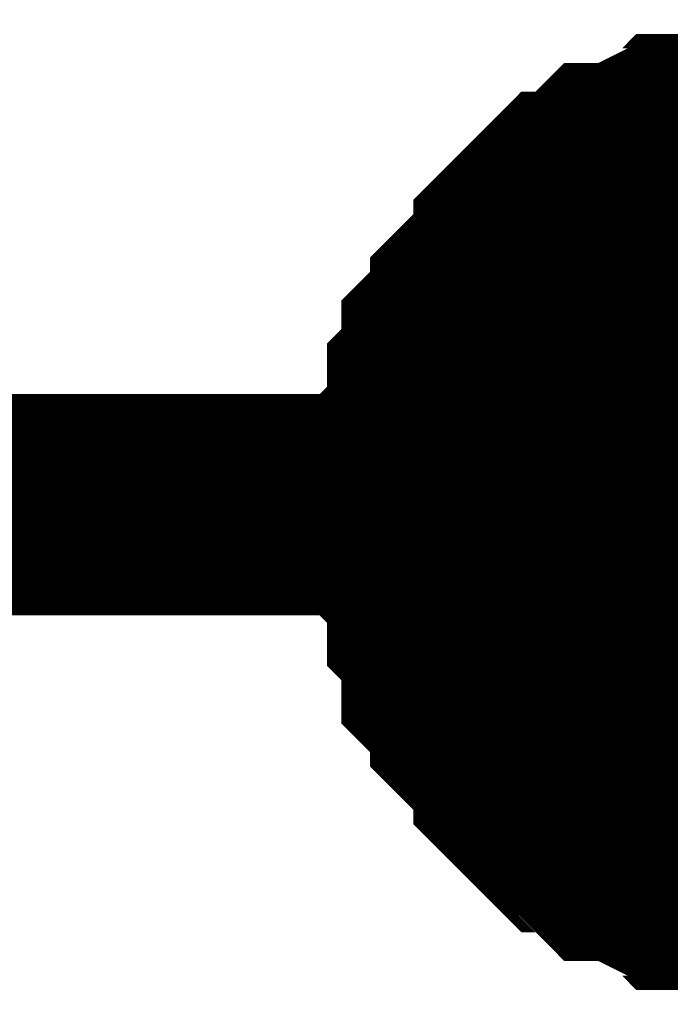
# Model space of a CAD drawing. Header units: inches. Extents: x 0 to 292, y 0 to 193.
# Tile 102 of 112: x 210.579 to 211.46, y 160.359 to 161.692. Entities that reach past the tile are written whole.
import ezdxf

# ---------------------------------------------------------------- set-up
doc = ezdxf.new("R2010")
doc.units = ezdxf.units.IN
doc.layers.add('Sheet', color=255, linetype='Continuous')

msp = doc.modelspace()

# ---------------------------------------------------------------- linework, layer by layer
at = {"layer": 'Sheet'}
for points in [[(211.1256, 161.0356, 0.2997, 0.2997, 0), (211.1256, 161.0551, 0.2997, 0.2997, 0), (211.1256, 161.0941, 0.2997, 0.2997, 0), (211.1256, 161.1136, 0.2997, 0.2997, 0), (211.1451, 161.133, 0.2997, 0.2997, 0), (211.1451, 161.1525, 0.2997, 0.2997, 0), (211.1451, 161.1915, 0.2997, 0.2997, 0), (211.1646, 161.211, 0.2997, 0.2997, 0), (211.1646, 161.2305, 0.2997, 0.2997, 0), (211.1646, 161.25, 0.2997, 0.2997, 0), (211.1841, 161.2695, 0.2997, 0.2997, 0), (211.2036, 161.289, 0.2997, 0.2997, 0), (211.2036, 161.3085, 0.2997, 0.2997, 0), (211.2231, 161.328, 0.2997, 0.2997, 0), (211.2425, 161.3474, 0.2997, 0.2997, 0), (211.262, 161.3669, 0.2997, 0.2997, 0), (211.262, 161.3864, 0.2997, 0.2997, 0), (211.2815, 161.4059, 0.2997, 0.2997, 0), (211.301, 161.4254, 0.2997, 0.2997, 0), (211.3205, 161.4449, 0.2997, 0.2997, 0), (211.34, 161.4449, 0.2997, 0.2997, 0), (211.3594, 161.4644, 0.2997, 0.2997, 0), (211.3789, 161.4839, 0.2997, 0.2997, 0), (211.3984, 161.4839, 0.2997, 0.2997, 0), (211.4374, 161.5034, 0.2997, 0.2997, 0), (211.4569, 161.5034, 0.2997, 0.2997, 0), (211.4763, 161.5229, 0.2997, 0.2997, 0), (211.4958, 161.5229, 0.2997, 0.2997, 0), (211.5348, 161.5229, 0.2997, 0.2997, 0), (211.5543, 161.5424, 0.2997, 0.2997, 0), (211.5738, 161.5424, 0.2997, 0.2997, 0), (211.6127, 161.5424, 0.2997, 0.2997, 0)], [(211.1256, 161.0356, 0.2997, 0.2997, 0), (211.1256, 161.0551, 0.2997, 0.2997, 0), (211.1256, 161.0941, 0.2997, 0.2997, 0), (211.1256, 161.1136, 0.2997, 0.2997, 0), (211.1451, 161.133, 0.2997, 0.2997, 0), (211.1451, 161.1525, 0.2997, 0.2997, 0), (211.1451, 161.1915, 0.2997, 0.2997, 0), (211.1646, 161.211, 0.2997, 0.2997, 0), (211.1646, 161.2305, 0.2997, 0.2997, 0), (211.1646, 161.25, 0.2997, 0.2997, 0), (211.1841, 161.2695, 0.2997, 0.2997, 0), (211.2036, 161.289, 0.2997, 0.2997, 0), (211.2036, 161.3085, 0.2997, 0.2997, 0), (211.2231, 161.328, 0.2997, 0.2997, 0), (211.2425, 161.3474, 0.2997, 0.2997, 0), (211.262, 161.3669, 0.2997, 0.2997, 0), (211.262, 161.3864, 0.2997, 0.2997, 0), (211.2815, 161.4059, 0.2997, 0.2997, 0), (211.301, 161.4254, 0.2997, 0.2997, 0), (211.3205, 161.4449, 0.2997, 0.2997, 0), (211.34, 161.4449, 0.2997, 0.2997, 0), (211.3594, 161.4644, 0.2997, 0.2997, 0), (211.3789, 161.4839, 0.2997, 0.2997, 0), (211.3984, 161.4839, 0.2997, 0.2997, 0), (211.4374, 161.5034, 0.2997, 0.2997, 0), (211.4569, 161.5034, 0.2997, 0.2997, 0), (211.4763, 161.5229, 0.2997, 0.2997, 0), (211.4958, 161.5229, 0.2997, 0.2997, 0), (211.5348, 161.5229, 0.2997, 0.2997, 0), (211.5543, 161.5424, 0.2997, 0.2997, 0), (211.5738, 161.5424, 0.2997, 0.2997, 0), (211.6127, 161.5424, 0.2997, 0.2997, 0)], [(211.1256, 161.0356, 0.2997, 0.2997, 0), (211.1256, 161.0551, 0.2997, 0.2997, 0), (211.1256, 161.0941, 0.2997, 0.2997, 0), (211.1256, 161.1136, 0.2997, 0.2997, 0), (211.1451, 161.133, 0.2997, 0.2997, 0), (211.1451, 161.1525, 0.2997, 0.2997, 0), (211.1451, 161.1915, 0.2997, 0.2997, 0), (211.1646, 161.211, 0.2997, 0.2997, 0), (211.1646, 161.2305, 0.2997, 0.2997, 0), (211.1646, 161.25, 0.2997, 0.2997, 0), (211.1841, 161.2695, 0.2997, 0.2997, 0), (211.2036, 161.289, 0.2997, 0.2997, 0), (211.2036, 161.3085, 0.2997, 0.2997, 0), (211.2231, 161.328, 0.2997, 0.2997, 0), (211.2425, 161.3474, 0.2997, 0.2997, 0), (211.262, 161.3669, 0.2997, 0.2997, 0), (211.262, 161.3864, 0.2997, 0.2997, 0), (211.2815, 161.4059, 0.2997, 0.2997, 0), (211.301, 161.4254, 0.2997, 0.2997, 0), (211.3205, 161.4449, 0.2997, 0.2997, 0), (211.34, 161.4449, 0.2997, 0.2997, 0), (211.3594, 161.4644, 0.2997, 0.2997, 0), (211.3789, 161.4839, 0.2997, 0.2997, 0), (211.3984, 161.4839, 0.2997, 0.2997, 0), (211.4374, 161.5034, 0.2997, 0.2997, 0), (211.4569, 161.5034, 0.2997, 0.2997, 0), (211.4763, 161.5229, 0.2997, 0.2997, 0), (211.4958, 161.5229, 0.2997, 0.2997, 0), (211.5348, 161.5229, 0.2997, 0.2997, 0), (211.5543, 161.5424, 0.2997, 0.2997, 0), (211.5738, 161.5424, 0.2997, 0.2997, 0), (211.6127, 161.5424, 0.2997, 0.2997, 0)], [(211.1256, 161.0356, 0.2997, 0.2997, 0), (211.1256, 161.0551, 0.2997, 0.2997, 0), (211.1256, 161.0941, 0.2997, 0.2997, 0), (211.1256, 161.1136, 0.2997, 0.2997, 0), (211.1451, 161.133, 0.2997, 0.2997, 0), (211.1451, 161.1525, 0.2997, 0.2997, 0), (211.1451, 161.1915, 0.2997, 0.2997, 0), (211.1646, 161.211, 0.2997, 0.2997, 0), (211.1646, 161.2305, 0.2997, 0.2997, 0), (211.1646, 161.25, 0.2997, 0.2997, 0), (211.1841, 161.2695, 0.2997, 0.2997, 0), (211.2036, 161.289, 0.2997, 0.2997, 0), (211.2036, 161.3085, 0.2997, 0.2997, 0), (211.2231, 161.328, 0.2997, 0.2997, 0), (211.2425, 161.3474, 0.2997, 0.2997, 0), (211.262, 161.3669, 0.2997, 0.2997, 0), (211.262, 161.3864, 0.2997, 0.2997, 0), (211.2815, 161.4059, 0.2997, 0.2997, 0), (211.301, 161.4254, 0.2997, 0.2997, 0), (211.3205, 161.4449, 0.2997, 0.2997, 0), (211.34, 161.4449, 0.2997, 0.2997, 0), (211.3594, 161.4644, 0.2997, 0.2997, 0), (211.3789, 161.4839, 0.2997, 0.2997, 0), (211.3984, 161.4839, 0.2997, 0.2997, 0), (211.4374, 161.5034, 0.2997, 0.2997, 0), (211.4569, 161.5034, 0.2997, 0.2997, 0), (211.4763, 161.5229, 0.2997, 0.2997, 0), (211.4958, 161.5229, 0.2997, 0.2997, 0), (211.5348, 161.5229, 0.2997, 0.2997, 0), (211.5543, 161.5424, 0.2997, 0.2997, 0), (211.5738, 161.5424, 0.2997, 0.2997, 0), (211.6127, 161.5424, 0.2997, 0.2997, 0)], [(211.1256, 161.0356, 0.2997, 0.2997, 0), (211.1256, 161.0551, 0.2997, 0.2997, 0), (211.1256, 161.0941, 0.2997, 0.2997, 0), (211.1256, 161.1136, 0.2997, 0.2997, 0), (211.1451, 161.133, 0.2997, 0.2997, 0), (211.1451, 161.1525, 0.2997, 0.2997, 0), (211.1451, 161.1915, 0.2997, 0.2997, 0), (211.1646, 161.211, 0.2997, 0.2997, 0), (211.1646, 161.2305, 0.2997, 0.2997, 0), (211.1646, 161.25, 0.2997, 0.2997, 0), (211.1841, 161.2695, 0.2997, 0.2997, 0), (211.2036, 161.289, 0.2997, 0.2997, 0), (211.2036, 161.3085, 0.2997, 0.2997, 0), (211.2231, 161.328, 0.2997, 0.2997, 0), (211.2425, 161.3474, 0.2997, 0.2997, 0), (211.262, 161.3669, 0.2997, 0.2997, 0), (211.262, 161.3864, 0.2997, 0.2997, 0), (211.2815, 161.4059, 0.2997, 0.2997, 0), (211.301, 161.4254, 0.2997, 0.2997, 0), (211.3205, 161.4449, 0.2997, 0.2997, 0), (211.34, 161.4449, 0.2997, 0.2997, 0), (211.3594, 161.4644, 0.2997, 0.2997, 0), (211.3789, 161.4839, 0.2997, 0.2997, 0), (211.3984, 161.4839, 0.2997, 0.2997, 0), (211.4374, 161.5034, 0.2997, 0.2997, 0), (211.4569, 161.5034, 0.2997, 0.2997, 0), (211.4763, 161.5229, 0.2997, 0.2997, 0), (211.4958, 161.5229, 0.2997, 0.2997, 0), (211.5348, 161.5229, 0.2997, 0.2997, 0), (211.5543, 161.5424, 0.2997, 0.2997, 0), (211.5738, 161.5424, 0.2997, 0.2997, 0), (211.6127, 161.5424, 0.2997, 0.2997, 0)], [(211.1256, 161.0356, 0.0991, 0.0991, 0), (211.1256, 161.0551, 0.0991, 0.0991, 0), (211.1256, 161.0941, 0.0991, 0.0991, 0), (211.1256, 161.1136, 0.0991, 0.0991, 0), (211.1451, 161.133, 0.0991, 0.0991, 0), (211.1451, 161.1525, 0.0991, 0.0991, 0), (211.1451, 161.1915, 0.0991, 0.0991, 0), (211.1646, 161.211, 0.0991, 0.0991, 0), (211.1646, 161.2305, 0.0991, 0.0991, 0), (211.1646, 161.25, 0.0991, 0.0991, 0), (211.1841, 161.2695, 0.0991, 0.0991, 0), (211.2036, 161.289, 0.0991, 0.0991, 0), (211.2036, 161.3085, 0.0991, 0.0991, 0), (211.2231, 161.328, 0.0991, 0.0991, 0), (211.2425, 161.3474, 0.0991, 0.0991, 0), (211.262, 161.3669, 0.0991, 0.0991, 0), (211.262, 161.3864, 0.0991, 0.0991, 0), (211.2815, 161.4059, 0.0991, 0.0991, 0), (211.301, 161.4254, 0.0991, 0.0991, 0), (211.3205, 161.4449, 0.0991, 0.0991, 0), (211.34, 161.4449, 0.0991, 0.0991, 0), (211.3594, 161.4644, 0.0991, 0.0991, 0), (211.3789, 161.4839, 0.0991, 0.0991, 0), (211.3984, 161.4839, 0.0991, 0.0991, 0), (211.4374, 161.5034, 0.0991, 0.0991, 0), (211.4569, 161.5034, 0.0991, 0.0991, 0), (211.4763, 161.5229, 0.0991, 0.0991, 0), (211.4958, 161.5229, 0.0991, 0.0991, 0), (211.5348, 161.5229, 0.0991, 0.0991, 0)], [(211.1256, 161.0356, 0.0991, 0.0991, 0), (211.1256, 161.0551, 0.0991, 0.0991, 0), (211.1256, 161.0941, 0.0991, 0.0991, 0), (211.1256, 161.1136, 0.0991, 0.0991, 0), (211.1451, 161.133, 0.0991, 0.0991, 0), (211.1451, 161.1525, 0.0991, 0.0991, 0), (211.1451, 161.1915, 0.0991, 0.0991, 0), (211.1646, 161.211, 0.0991, 0.0991, 0), (211.1646, 161.2305, 0.0991, 0.0991, 0), (211.1646, 161.25, 0.0991, 0.0991, 0), (211.1841, 161.2695, 0.0991, 0.0991, 0), (211.2036, 161.289, 0.0991, 0.0991, 0), (211.2036, 161.3085, 0.0991, 0.0991, 0), (211.2231, 161.328, 0.0991, 0.0991, 0), (211.2425, 161.3474, 0.0991, 0.0991, 0), (211.262, 161.3669, 0.0991, 0.0991, 0), (211.262, 161.3864, 0.0991, 0.0991, 0), (211.2815, 161.4059, 0.0991, 0.0991, 0), (211.301, 161.4254, 0.0991, 0.0991, 0), (211.3205, 161.4449, 0.0991, 0.0991, 0), (211.34, 161.4449, 0.0991, 0.0991, 0), (211.3594, 161.4644, 0.0991, 0.0991, 0), (211.3789, 161.4839, 0.0991, 0.0991, 0), (211.3984, 161.4839, 0.0991, 0.0991, 0), (211.4374, 161.5034, 0.0991, 0.0991, 0), (211.4569, 161.5034, 0.0991, 0.0991, 0), (211.4763, 161.5229, 0.0991, 0.0991, 0), (211.4958, 161.5229, 0.0991, 0.0991, 0), (211.5348, 161.5229, 0.0991, 0.0991, 0)], [(211.1256, 161.0356, 0.0991, 0.0991, 0), (211.1256, 161.0551, 0.0991, 0.0991, 0), (211.1256, 161.0941, 0.0991, 0.0991, 0), (211.1256, 161.1136, 0.0991, 0.0991, 0), (211.1451, 161.133, 0.0991, 0.0991, 0), (211.1451, 161.1525, 0.0991, 0.0991, 0), (211.1451, 161.1915, 0.0991, 0.0991, 0), (211.1646, 161.211, 0.0991, 0.0991, 0), (211.1646, 161.2305, 0.0991, 0.0991, 0), (211.1646, 161.25, 0.0991, 0.0991, 0), (211.1841, 161.2695, 0.0991, 0.0991, 0), (211.2036, 161.289, 0.0991, 0.0991, 0), (211.2036, 161.3085, 0.0991, 0.0991, 0), (211.2231, 161.328, 0.0991, 0.0991, 0), (211.2425, 161.3474, 0.0991, 0.0991, 0), (211.262, 161.3669, 0.0991, 0.0991, 0), (211.262, 161.3864, 0.0991, 0.0991, 0), (211.2815, 161.4059, 0.0991, 0.0991, 0), (211.301, 161.4254, 0.0991, 0.0991, 0), (211.3205, 161.4449, 0.0991, 0.0991, 0), (211.34, 161.4449, 0.0991, 0.0991, 0), (211.3594, 161.4644, 0.0991, 0.0991, 0), (211.3789, 161.4839, 0.0991, 0.0991, 0), (211.3984, 161.4839, 0.0991, 0.0991, 0), (211.4374, 161.5034, 0.0991, 0.0991, 0), (211.4569, 161.5034, 0.0991, 0.0991, 0), (211.4763, 161.5229, 0.0991, 0.0991, 0), (211.4958, 161.5229, 0.0991, 0.0991, 0), (211.5348, 161.5229, 0.0991, 0.0991, 0)], [(211.1256, 161.0356, 0.0991, 0.0991, 0), (211.1256, 161.0551, 0.0991, 0.0991, 0), (211.1256, 161.0941, 0.0991, 0.0991, 0), (211.1256, 161.1136, 0.0991, 0.0991, 0), (211.1451, 161.133, 0.0991, 0.0991, 0), (211.1451, 161.1525, 0.0991, 0.0991, 0), (211.1451, 161.1915, 0.0991, 0.0991, 0), (211.1646, 161.211, 0.0991, 0.0991, 0), (211.1646, 161.2305, 0.0991, 0.0991, 0), (211.1646, 161.25, 0.0991, 0.0991, 0), (211.1841, 161.2695, 0.0991, 0.0991, 0), (211.2036, 161.289, 0.0991, 0.0991, 0), (211.2036, 161.3085, 0.0991, 0.0991, 0), (211.2231, 161.328, 0.0991, 0.0991, 0), (211.2425, 161.3474, 0.0991, 0.0991, 0), (211.262, 161.3669, 0.0991, 0.0991, 0), (211.262, 161.3864, 0.0991, 0.0991, 0), (211.2815, 161.4059, 0.0991, 0.0991, 0), (211.301, 161.4254, 0.0991, 0.0991, 0), (211.3205, 161.4449, 0.0991, 0.0991, 0), (211.34, 161.4449, 0.0991, 0.0991, 0), (211.3594, 161.4644, 0.0991, 0.0991, 0), (211.3789, 161.4839, 0.0991, 0.0991, 0), (211.3984, 161.4839, 0.0991, 0.0991, 0), (211.4374, 161.5034, 0.0991, 0.0991, 0), (211.4569, 161.5034, 0.0991, 0.0991, 0), (211.4763, 161.5229, 0.0991, 0.0991, 0), (211.4958, 161.5229, 0.0991, 0.0991, 0), (211.5348, 161.5229, 0.0991, 0.0991, 0)], [(211.1256, 161.0356, 0.0991, 0.0991, 0), (211.1256, 161.0551, 0.0991, 0.0991, 0), (211.1256, 161.0941, 0.0991, 0.0991, 0), (211.1256, 161.1136, 0.0991, 0.0991, 0), (211.1451, 161.133, 0.0991, 0.0991, 0), (211.1451, 161.1525, 0.0991, 0.0991, 0), (211.1451, 161.1915, 0.0991, 0.0991, 0), (211.1646, 161.211, 0.0991, 0.0991, 0), (211.1646, 161.2305, 0.0991, 0.0991, 0), (211.1646, 161.25, 0.0991, 0.0991, 0), (211.1841, 161.2695, 0.0991, 0.0991, 0), (211.2036, 161.289, 0.0991, 0.0991, 0), (211.2036, 161.3085, 0.0991, 0.0991, 0), (211.2231, 161.328, 0.0991, 0.0991, 0), (211.2425, 161.3474, 0.0991, 0.0991, 0), (211.262, 161.3669, 0.0991, 0.0991, 0), (211.262, 161.3864, 0.0991, 0.0991, 0), (211.2815, 161.4059, 0.0991, 0.0991, 0), (211.301, 161.4254, 0.0991, 0.0991, 0), (211.3205, 161.4449, 0.0991, 0.0991, 0), (211.34, 161.4449, 0.0991, 0.0991, 0), (211.3594, 161.4644, 0.0991, 0.0991, 0), (211.3789, 161.4839, 0.0991, 0.0991, 0), (211.3984, 161.4839, 0.0991, 0.0991, 0), (211.4374, 161.5034, 0.0991, 0.0991, 0), (211.4569, 161.5034, 0.0991, 0.0991, 0), (211.4763, 161.5229, 0.0991, 0.0991, 0), (211.4958, 161.5229, 0.0991, 0.0991, 0), (211.5348, 161.5229, 0.0991, 0.0991, 0)], [(184.7057, 161.0356, 0.2997, 0.2997, 0), (189.791, 161.0356, 0.2997, 0.2997, 0), (189.9858, 161.0356, 0.2997, 0.2997, 0), (196.3959, 161.0356, 0.2997, 0.2997, 0), (211.6322, 161.0356, 0.2997, 0.2997, 0), (227.3751, 161.0356, 0.2997, 0.2997, 0)], [(211.6127, 160.5093, 0.2997, 0.2997, 0), (211.5738, 160.5093, 0.2997, 0.2997, 0), (211.5543, 160.5093, 0.2997, 0.2997, 0), (211.5348, 160.5288, 0.2997, 0.2997, 0), (211.4958, 160.5288, 0.2997, 0.2997, 0), (211.4763, 160.5288, 0.2997, 0.2997, 0), (211.4569, 160.5483, 0.2997, 0.2997, 0), (211.4374, 160.5483, 0.2997, 0.2997, 0), (211.3984, 160.5678, 0.2997, 0.2997, 0), (211.3789, 160.5678, 0.2997, 0.2997, 0), (211.3594, 160.5873, 0.2997, 0.2997, 0), (211.34, 160.6068, 0.2997, 0.2997, 0), (211.3205, 160.6068, 0.2997, 0.2997, 0), (211.301, 160.6263, 0.2997, 0.2997, 0), (211.2815, 160.6458, 0.2997, 0.2997, 0), (211.262, 160.6653, 0.2997, 0.2997, 0), (211.262, 160.6847, 0.2997, 0.2997, 0), (211.2425, 160.7042, 0.2997, 0.2997, 0), (211.2231, 160.7237, 0.2997, 0.2997, 0), (211.2036, 160.7432, 0.2997, 0.2997, 0), (211.2036, 160.7627, 0.2997, 0.2997, 0), (211.1841, 160.7822, 0.2997, 0.2997, 0), (211.1646, 160.8017, 0.2997, 0.2997, 0), (211.1646, 160.8212, 0.2997, 0.2997, 0), (211.1646, 160.8602, 0.2997, 0.2997, 0), (211.1451, 160.8797, 0.2997, 0.2997, 0), (211.1451, 160.8992, 0.2997, 0.2997, 0), (211.1451, 160.9381, 0.2997, 0.2997, 0), (211.1256, 160.9576, 0.2997, 0.2997, 0), (211.1256, 160.9771, 0.2997, 0.2997, 0), (211.1256, 161.0161, 0.2997, 0.2997, 0), (211.1256, 161.0356, 0.2997, 0.2997, 0)], [(211.1256, 161.0356, 0.2997, 0.2997, 0), (211.1256, 161.0356, 0.2997, 0.2997, 0)], [(211.6127, 160.5093, 0.2997, 0.2997, 0), (211.5738, 160.5093, 0.2997, 0.2997, 0), (211.5543, 160.5093, 0.2997, 0.2997, 0), (211.5348, 160.5288, 0.2997, 0.2997, 0), (211.4958, 160.5288, 0.2997, 0.2997, 0), (211.4763, 160.5288, 0.2997, 0.2997, 0), (211.4569, 160.5483, 0.2997, 0.2997, 0), (211.4374, 160.5483, 0.2997, 0.2997, 0), (211.3984, 160.5678, 0.2997, 0.2997, 0), (211.3789, 160.5678, 0.2997, 0.2997, 0), (211.3594, 160.5873, 0.2997, 0.2997, 0), (211.34, 160.6068, 0.2997, 0.2997, 0), (211.3205, 160.6068, 0.2997, 0.2997, 0), (211.301, 160.6263, 0.2997, 0.2997, 0), (211.2815, 160.6458, 0.2997, 0.2997, 0), (211.262, 160.6653, 0.2997, 0.2997, 0), (211.262, 160.6847, 0.2997, 0.2997, 0), (211.2425, 160.7042, 0.2997, 0.2997, 0), (211.2231, 160.7237, 0.2997, 0.2997, 0), (211.2036, 160.7432, 0.2997, 0.2997, 0), (211.2036, 160.7627, 0.2997, 0.2997, 0), (211.1841, 160.7822, 0.2997, 0.2997, 0), (211.1646, 160.8017, 0.2997, 0.2997, 0), (211.1646, 160.8212, 0.2997, 0.2997, 0), (211.1646, 160.8602, 0.2997, 0.2997, 0), (211.1451, 160.8797, 0.2997, 0.2997, 0), (211.1451, 160.8992, 0.2997, 0.2997, 0), (211.1451, 160.9381, 0.2997, 0.2997, 0), (211.1256, 160.9576, 0.2997, 0.2997, 0), (211.1256, 160.9771, 0.2997, 0.2997, 0), (211.1256, 161.0161, 0.2997, 0.2997, 0), (211.1256, 161.0356, 0.2997, 0.2997, 0)], [(211.1256, 161.0356, 0.2997, 0.2997, 0), (211.1256, 161.0356, 0.2997, 0.2997, 0)], [(211.6127, 160.5093, 0.2997, 0.2997, 0), (211.5738, 160.5093, 0.2997, 0.2997, 0), (211.5543, 160.5093, 0.2997, 0.2997, 0), (211.5348, 160.5288, 0.2997, 0.2997, 0), (211.4958, 160.5288, 0.2997, 0.2997, 0), (211.4763, 160.5288, 0.2997, 0.2997, 0), (211.4569, 160.5483, 0.2997, 0.2997, 0), (211.4374, 160.5483, 0.2997, 0.2997, 0), (211.3984, 160.5678, 0.2997, 0.2997, 0), (211.3789, 160.5678, 0.2997, 0.2997, 0), (211.3594, 160.5873, 0.2997, 0.2997, 0), (211.34, 160.6068, 0.2997, 0.2997, 0), (211.3205, 160.6068, 0.2997, 0.2997, 0), (211.301, 160.6263, 0.2997, 0.2997, 0), (211.2815, 160.6458, 0.2997, 0.2997, 0), (211.262, 160.6653, 0.2997, 0.2997, 0), (211.262, 160.6847, 0.2997, 0.2997, 0), (211.2425, 160.7042, 0.2997, 0.2997, 0), (211.2231, 160.7237, 0.2997, 0.2997, 0), (211.2036, 160.7432, 0.2997, 0.2997, 0), (211.2036, 160.7627, 0.2997, 0.2997, 0), (211.1841, 160.7822, 0.2997, 0.2997, 0), (211.1646, 160.8017, 0.2997, 0.2997, 0), (211.1646, 160.8212, 0.2997, 0.2997, 0), (211.1646, 160.8602, 0.2997, 0.2997, 0), (211.1451, 160.8797, 0.2997, 0.2997, 0), (211.1451, 160.8992, 0.2997, 0.2997, 0), (211.1451, 160.9381, 0.2997, 0.2997, 0), (211.1256, 160.9576, 0.2997, 0.2997, 0), (211.1256, 160.9771, 0.2997, 0.2997, 0), (211.1256, 161.0161, 0.2997, 0.2997, 0), (211.1256, 161.0356, 0.2997, 0.2997, 0)], [(211.1256, 161.0356, 0.2997, 0.2997, 0), (211.1256, 161.0356, 0.2997, 0.2997, 0)], [(211.6127, 160.5093, 0.2997, 0.2997, 0), (211.5738, 160.5093, 0.2997, 0.2997, 0), (211.5543, 160.5093, 0.2997, 0.2997, 0), (211.5348, 160.5288, 0.2997, 0.2997, 0), (211.4958, 160.5288, 0.2997, 0.2997, 0), (211.4763, 160.5288, 0.2997, 0.2997, 0), (211.4569, 160.5483, 0.2997, 0.2997, 0), (211.4374, 160.5483, 0.2997, 0.2997, 0), (211.3984, 160.5678, 0.2997, 0.2997, 0), (211.3789, 160.5678, 0.2997, 0.2997, 0), (211.3594, 160.5873, 0.2997, 0.2997, 0), (211.34, 160.6068, 0.2997, 0.2997, 0), (211.3205, 160.6068, 0.2997, 0.2997, 0), (211.301, 160.6263, 0.2997, 0.2997, 0), (211.2815, 160.6458, 0.2997, 0.2997, 0), (211.262, 160.6653, 0.2997, 0.2997, 0), (211.262, 160.6847, 0.2997, 0.2997, 0), (211.2425, 160.7042, 0.2997, 0.2997, 0), (211.2231, 160.7237, 0.2997, 0.2997, 0), (211.2036, 160.7432, 0.2997, 0.2997, 0), (211.2036, 160.7627, 0.2997, 0.2997, 0), (211.1841, 160.7822, 0.2997, 0.2997, 0), (211.1646, 160.8017, 0.2997, 0.2997, 0), (211.1646, 160.8212, 0.2997, 0.2997, 0), (211.1646, 160.8602, 0.2997, 0.2997, 0), (211.1451, 160.8797, 0.2997, 0.2997, 0), (211.1451, 160.8992, 0.2997, 0.2997, 0), (211.1451, 160.9381, 0.2997, 0.2997, 0), (211.1256, 160.9576, 0.2997, 0.2997, 0), (211.1256, 160.9771, 0.2997, 0.2997, 0), (211.1256, 161.0161, 0.2997, 0.2997, 0), (211.1256, 161.0356, 0.2997, 0.2997, 0)], [(211.1256, 161.0356, 0.2997, 0.2997, 0), (211.1256, 161.0356, 0.2997, 0.2997, 0)], [(211.6127, 160.5093, 0.2997, 0.2997, 0), (211.5738, 160.5093, 0.2997, 0.2997, 0), (211.5543, 160.5093, 0.2997, 0.2997, 0), (211.5348, 160.5288, 0.2997, 0.2997, 0), (211.4958, 160.5288, 0.2997, 0.2997, 0), (211.4763, 160.5288, 0.2997, 0.2997, 0), (211.4569, 160.5483, 0.2997, 0.2997, 0), (211.4374, 160.5483, 0.2997, 0.2997, 0), (211.3984, 160.5678, 0.2997, 0.2997, 0), (211.3789, 160.5678, 0.2997, 0.2997, 0), (211.3594, 160.5873, 0.2997, 0.2997, 0), (211.34, 160.6068, 0.2997, 0.2997, 0), (211.3205, 160.6068, 0.2997, 0.2997, 0), (211.301, 160.6263, 0.2997, 0.2997, 0), (211.2815, 160.6458, 0.2997, 0.2997, 0), (211.262, 160.6653, 0.2997, 0.2997, 0), (211.262, 160.6847, 0.2997, 0.2997, 0), (211.2425, 160.7042, 0.2997, 0.2997, 0), (211.2231, 160.7237, 0.2997, 0.2997, 0), (211.2036, 160.7432, 0.2997, 0.2997, 0), (211.2036, 160.7627, 0.2997, 0.2997, 0), (211.1841, 160.7822, 0.2997, 0.2997, 0), (211.1646, 160.8017, 0.2997, 0.2997, 0), (211.1646, 160.8212, 0.2997, 0.2997, 0), (211.1646, 160.8602, 0.2997, 0.2997, 0), (211.1451, 160.8797, 0.2997, 0.2997, 0), (211.1451, 160.8992, 0.2997, 0.2997, 0), (211.1451, 160.9381, 0.2997, 0.2997, 0), (211.1256, 160.9576, 0.2997, 0.2997, 0), (211.1256, 160.9771, 0.2997, 0.2997, 0), (211.1256, 161.0161, 0.2997, 0.2997, 0), (211.1256, 161.0356, 0.2997, 0.2997, 0)], [(211.1256, 161.0356, 0.2997, 0.2997, 0), (211.1256, 161.0356, 0.2997, 0.2997, 0)], [(211.5348, 160.5288, 0.0991, 0.0991, 0), (211.4958, 160.5288, 0.0991, 0.0991, 0), (211.4763, 160.5288, 0.0991, 0.0991, 0), (211.4569, 160.5483, 0.0991, 0.0991, 0), (211.4374, 160.5483, 0.0991, 0.0991, 0), (211.3984, 160.5678, 0.0991, 0.0991, 0), (211.3789, 160.5678, 0.0991, 0.0991, 0), (211.3594, 160.5873, 0.0991, 0.0991, 0), (211.34, 160.6068, 0.0991, 0.0991, 0), (211.3205, 160.6068, 0.0991, 0.0991, 0), (211.301, 160.6263, 0.0991, 0.0991, 0), (211.2815, 160.6458, 0.0991, 0.0991, 0), (211.262, 160.6653, 0.0991, 0.0991, 0), (211.262, 160.6847, 0.0991, 0.0991, 0), (211.2425, 160.7042, 0.0991, 0.0991, 0), (211.2231, 160.7237, 0.0991, 0.0991, 0), (211.2036, 160.7432, 0.0991, 0.0991, 0), (211.2036, 160.7627, 0.0991, 0.0991, 0), (211.1841, 160.7822, 0.0991, 0.0991, 0), (211.1646, 160.8017, 0.0991, 0.0991, 0), (211.1646, 160.8212, 0.0991, 0.0991, 0), (211.1646, 160.8602, 0.0991, 0.0991, 0), (211.1451, 160.8797, 0.0991, 0.0991, 0), (211.1451, 160.8992, 0.0991, 0.0991, 0), (211.1451, 160.9381, 0.0991, 0.0991, 0), (211.1256, 160.9576, 0.0991, 0.0991, 0), (211.1256, 160.9771, 0.0991, 0.0991, 0), (211.1256, 161.0161, 0.0991, 0.0991, 0), (211.1256, 161.0356, 0.0991, 0.0991, 0)], [(211.1256, 161.0356, 0.0991, 0.0991, 0), (211.1256, 161.0356, 0.0991, 0.0991, 0)], [(211.5348, 160.5288, 0.0991, 0.0991, 0), (211.4958, 160.5288, 0.0991, 0.0991, 0), (211.4763, 160.5288, 0.0991, 0.0991, 0), (211.4569, 160.5483, 0.0991, 0.0991, 0), (211.4374, 160.5483, 0.0991, 0.0991, 0), (211.3984, 160.5678, 0.0991, 0.0991, 0), (211.3789, 160.5678, 0.0991, 0.0991, 0), (211.3594, 160.5873, 0.0991, 0.0991, 0), (211.34, 160.6068, 0.0991, 0.0991, 0), (211.3205, 160.6068, 0.0991, 0.0991, 0), (211.301, 160.6263, 0.0991, 0.0991, 0), (211.2815, 160.6458, 0.0991, 0.0991, 0), (211.262, 160.6653, 0.0991, 0.0991, 0), (211.262, 160.6847, 0.0991, 0.0991, 0), (211.2425, 160.7042, 0.0991, 0.0991, 0), (211.2231, 160.7237, 0.0991, 0.0991, 0), (211.2036, 160.7432, 0.0991, 0.0991, 0), (211.2036, 160.7627, 0.0991, 0.0991, 0), (211.1841, 160.7822, 0.0991, 0.0991, 0), (211.1646, 160.8017, 0.0991, 0.0991, 0), (211.1646, 160.8212, 0.0991, 0.0991, 0), (211.1646, 160.8602, 0.0991, 0.0991, 0), (211.1451, 160.8797, 0.0991, 0.0991, 0), (211.1451, 160.8992, 0.0991, 0.0991, 0), (211.1451, 160.9381, 0.0991, 0.0991, 0), (211.1256, 160.9576, 0.0991, 0.0991, 0), (211.1256, 160.9771, 0.0991, 0.0991, 0), (211.1256, 161.0161, 0.0991, 0.0991, 0), (211.1256, 161.0356, 0.0991, 0.0991, 0)], [(211.1256, 161.0356, 0.0991, 0.0991, 0), (211.1256, 161.0356, 0.0991, 0.0991, 0)], [(211.5348, 160.5288, 0.0991, 0.0991, 0), (211.4958, 160.5288, 0.0991, 0.0991, 0), (211.4763, 160.5288, 0.0991, 0.0991, 0), (211.4569, 160.5483, 0.0991, 0.0991, 0), (211.4374, 160.5483, 0.0991, 0.0991, 0), (211.3984, 160.5678, 0.0991, 0.0991, 0), (211.3789, 160.5678, 0.0991, 0.0991, 0), (211.3594, 160.5873, 0.0991, 0.0991, 0), (211.34, 160.6068, 0.0991, 0.0991, 0), (211.3205, 160.6068, 0.0991, 0.0991, 0), (211.301, 160.6263, 0.0991, 0.0991, 0), (211.2815, 160.6458, 0.0991, 0.0991, 0), (211.262, 160.6653, 0.0991, 0.0991, 0), (211.262, 160.6847, 0.0991, 0.0991, 0), (211.2425, 160.7042, 0.0991, 0.0991, 0), (211.2231, 160.7237, 0.0991, 0.0991, 0), (211.2036, 160.7432, 0.0991, 0.0991, 0), (211.2036, 160.7627, 0.0991, 0.0991, 0), (211.1841, 160.7822, 0.0991, 0.0991, 0), (211.1646, 160.8017, 0.0991, 0.0991, 0), (211.1646, 160.8212, 0.0991, 0.0991, 0), (211.1646, 160.8602, 0.0991, 0.0991, 0), (211.1451, 160.8797, 0.0991, 0.0991, 0), (211.1451, 160.8992, 0.0991, 0.0991, 0), (211.1451, 160.9381, 0.0991, 0.0991, 0), (211.1256, 160.9576, 0.0991, 0.0991, 0), (211.1256, 160.9771, 0.0991, 0.0991, 0), (211.1256, 161.0161, 0.0991, 0.0991, 0), (211.1256, 161.0356, 0.0991, 0.0991, 0)], [(211.1256, 161.0356, 0.0991, 0.0991, 0), (211.1256, 161.0356, 0.0991, 0.0991, 0)], [(211.5348, 160.5288, 0.0991, 0.0991, 0), (211.4958, 160.5288, 0.0991, 0.0991, 0), (211.4763, 160.5288, 0.0991, 0.0991, 0), (211.4569, 160.5483, 0.0991, 0.0991, 0), (211.4374, 160.5483, 0.0991, 0.0991, 0), (211.3984, 160.5678, 0.0991, 0.0991, 0), (211.3789, 160.5678, 0.0991, 0.0991, 0), (211.3594, 160.5873, 0.0991, 0.0991, 0), (211.34, 160.6068, 0.0991, 0.0991, 0), (211.3205, 160.6068, 0.0991, 0.0991, 0), (211.301, 160.6263, 0.0991, 0.0991, 0), (211.2815, 160.6458, 0.0991, 0.0991, 0), (211.262, 160.6653, 0.0991, 0.0991, 0), (211.262, 160.6847, 0.0991, 0.0991, 0), (211.2425, 160.7042, 0.0991, 0.0991, 0), (211.2231, 160.7237, 0.0991, 0.0991, 0), (211.2036, 160.7432, 0.0991, 0.0991, 0), (211.2036, 160.7627, 0.0991, 0.0991, 0), (211.1841, 160.7822, 0.0991, 0.0991, 0), (211.1646, 160.8017, 0.0991, 0.0991, 0), (211.1646, 160.8212, 0.0991, 0.0991, 0), (211.1646, 160.8602, 0.0991, 0.0991, 0), (211.1451, 160.8797, 0.0991, 0.0991, 0), (211.1451, 160.8992, 0.0991, 0.0991, 0), (211.1451, 160.9381, 0.0991, 0.0991, 0), (211.1256, 160.9576, 0.0991, 0.0991, 0), (211.1256, 160.9771, 0.0991, 0.0991, 0), (211.1256, 161.0161, 0.0991, 0.0991, 0), (211.1256, 161.0356, 0.0991, 0.0991, 0)], [(211.1256, 161.0356, 0.0991, 0.0991, 0), (211.1256, 161.0356, 0.0991, 0.0991, 0)], [(211.5348, 160.5288, 0.0991, 0.0991, 0), (211.4958, 160.5288, 0.0991, 0.0991, 0), (211.4763, 160.5288, 0.0991, 0.0991, 0), (211.4569, 160.5483, 0.0991, 0.0991, 0), (211.4374, 160.5483, 0.0991, 0.0991, 0), (211.3984, 160.5678, 0.0991, 0.0991, 0), (211.3789, 160.5678, 0.0991, 0.0991, 0), (211.3594, 160.5873, 0.0991, 0.0991, 0), (211.34, 160.6068, 0.0991, 0.0991, 0), (211.3205, 160.6068, 0.0991, 0.0991, 0), (211.301, 160.6263, 0.0991, 0.0991, 0), (211.2815, 160.6458, 0.0991, 0.0991, 0), (211.262, 160.6653, 0.0991, 0.0991, 0), (211.262, 160.6847, 0.0991, 0.0991, 0), (211.2425, 160.7042, 0.0991, 0.0991, 0), (211.2231, 160.7237, 0.0991, 0.0991, 0), (211.2036, 160.7432, 0.0991, 0.0991, 0), (211.2036, 160.7627, 0.0991, 0.0991, 0), (211.1841, 160.7822, 0.0991, 0.0991, 0), (211.1646, 160.8017, 0.0991, 0.0991, 0), (211.1646, 160.8212, 0.0991, 0.0991, 0), (211.1646, 160.8602, 0.0991, 0.0991, 0), (211.1451, 160.8797, 0.0991, 0.0991, 0), (211.1451, 160.8992, 0.0991, 0.0991, 0), (211.1451, 160.9381, 0.0991, 0.0991, 0), (211.1256, 160.9576, 0.0991, 0.0991, 0), (211.1256, 160.9771, 0.0991, 0.0991, 0), (211.1256, 161.0161, 0.0991, 0.0991, 0), (211.1256, 161.0356, 0.0991, 0.0991, 0)], [(211.1256, 161.0356, 0.0991, 0.0991, 0), (211.1256, 161.0356, 0.0991, 0.0991, 0)]]:
    msp.add_lwpolyline(points, format="xyseb", dxfattribs=at)
msp.add_lwpolyline([(211.39, 161.036, 0.508, 0.508, 1), (211.898, 161.036, 0.508, 0.508, 1)], format="xyseb", close=True, dxfattribs=at)

doc.saveas('drawing.dxf')
